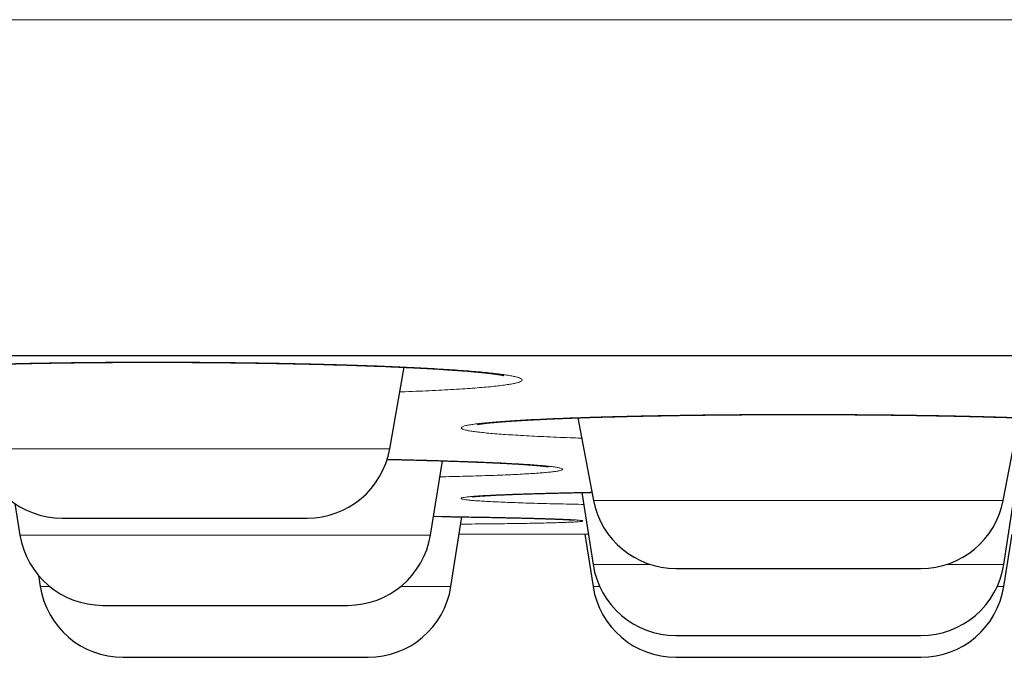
# Model space of a CAD drawing. Header units: millimetres. Extents: x 8 to 482, y 12 to 243.
# Tile 242 of 256: x 429.86 to 435.73, y 184.79 to 188.59. Entities that reach past the tile are written whole.
import ezdxf

# ---------------------------------------------------------------- set-up
doc = ezdxf.new("R2010")
doc.units = ezdxf.units.MM

msp = doc.modelspace()

# ---------------------------------------------------------------- linework, layer by layer
at = {"color": 7, "linetype": 'Continuous', "lineweight": 30}
for p, q in [((432.0632, 186.0288), (432.149, 186.5156)), ((433.1841, 186.2141), (433.2785, 185.7216)), ((435.7215, 185.7216), (435.8159, 186.2141)), ((432.3061, 185.515), (432.3784, 185.9576)), ((433.2088, 185.7686), (433.2755, 185.339)), ((435.7245, 185.339), (435.7912, 185.7686)), ((429.8276, 185.7029), (429.8583, 185.515)), ((432.428, 185.2076), (432.4938, 185.6234)), ((432.4777, 185.5215), (433.2474, 185.5199)), ((433.2263, 185.52), (433.2757, 185.2076)), ((435.7243, 185.2076), (435.7737, 185.52)), ((429.9689, 185.274), (429.9794, 185.2076)), ((433.7695, 184.7856), (435.2305, 184.7856))]:
    msp.add_line(p, q, dxfattribs=at)
at = {"color": 8, "linetype": 'Continuous', "lineweight": 0}
for p, q in [((429.6175, 186.0288), (432.0632, 186.0288)), ((433.2785, 185.7216), (435.7215, 185.7216)), ((429.8583, 185.515), (432.3061, 185.515)), ((433.2755, 185.339), (433.6185, 185.339)), ((435.3815, 185.339), (435.7245, 185.339)), ((429.9794, 185.2076), (430.0365, 185.2076)), ((432.128, 185.2076), (432.428, 185.2076)), ((433.2757, 185.2076), (433.3149, 185.2076)), ((435.6851, 185.2076), (435.7243, 185.2076))]:
    msp.add_line(p, q, dxfattribs=at)
at = {"color": 7, "linetype": 'Continuous', "lineweight": 30}
for centre, start, end in [((430.1099, 186.1156), 190, 270), ((431.5708, 186.1156), 270, 350), ((433.7695, 185.8156), 190.84432, 270), ((435.2305, 185.8156), 270, 349.15568), ((430.3518, 185.5956), 189.27461, 270), ((431.8127, 185.5956), 270, 350.72539), ((433.7695, 185.4156), 188.81619, 270), ((435.2305, 185.4156), 270, 351.18381), ((430.4733, 185.2856), 188.98141, 270), ((431.9342, 185.2856), 270, 351.01859), ((433.7695, 185.2856), 188.98141, 270), ((435.2305, 185.2856), 270, 351.01859)]:
    msp.add_arc(centre, 0.5, start, end, dxfattribs=at)
at = {"color": 8, "linetype": 'Continuous', "lineweight": 0}
for points, knots in [([(481.9986, 188.5884), (481.9967, 188.5884), (481.9931, 188.5884), (481.9635, 188.5884), (481.9164, 188.5884), (481.85, 188.5884), (481.7648, 188.5884), (481.661, 188.5884), (481.5344, 188.5884), (481.3832, 188.5884), (481.2051, 188.5884), (481.0052, 188.5884), (480.7837, 188.5884), (480.5482, 188.5884), (480.3014, 188.5884), (480.0455, 188.5884), (479.773, 188.5884), (479.484, 188.5884), (479.1789, 188.5884), (478.858, 188.5884), (478.5106, 188.5884), (478.1352, 188.5884), (477.7302, 188.5884), (477.3081, 188.5884), (476.8692, 188.5884), (476.4052, 188.5884), (475.9152, 188.5884), (475.3989, 188.5884), (474.8663, 188.5884), (474.3183, 188.5884), (473.7555, 188.5884), (473.1895, 188.5884), (472.622, 188.5884), (472.0546, 188.5884), (471.4764, 188.5884), (470.8881, 188.5884), (470.2783, 188.5884), (469.6469, 188.5884), (468.9936, 188.5884), (468.3317, 188.5884), (467.6617, 188.5884), (466.9843, 188.5884), (466.3131, 188.5884), (465.6491, 188.5884), (464.9936, 188.5884), (464.3337, 188.5884), (463.6698, 188.5884), (462.9614, 188.5884), (462.2076, 188.5884), (461.4078, 188.5884), (460.6053, 188.5884), (459.8009, 188.5884), (458.9953, 188.5884), (458.2042, 188.5884), (457.4285, 188.5884), (456.6689, 188.5884), (455.9104, 188.5884), (455.1533, 188.5884), (454.3982, 188.5884), (453.6455, 188.5884), (452.8955, 188.5884), (452.1486, 188.5884), (451.4052, 188.5884), (450.67, 188.5884), (449.9432, 188.5884), (449.2251, 188.5884), (448.5116, 188.5884), (447.7843, 188.5884), (447.0437, 188.5884), (446.29, 188.5884), (445.5428, 188.5884), (444.8021, 188.5884), (444.0682, 188.5884), (443.2989, 188.5884), (442.4952, 188.5884), (441.6578, 188.5884), (440.831, 188.5884), (440.0092, 188.5884), (439.193, 188.5884), (438.3825, 188.5884), (437.5835, 188.5884), (436.7961, 188.5884), (436.0204, 188.5884), (435.2563, 188.5884), (434.5006, 188.5884), (433.7454, 188.5884), (432.983, 188.5884), (432.209, 188.5884), (431.4234, 188.5884), (430.6311, 188.5884), (429.8324, 188.5884), (429.0274, 188.5884), (428.2117, 188.5884), (427.4155, 188.5884), (426.6397, 188.5884), (425.8849, 188.5884), (425.1222, 188.5884), (424.3516, 188.5884), (423.5735, 188.5884), (422.788, 188.5884), (421.9955, 188.5884), (421.2097, 188.5884), (420.431, 188.5884), (419.6599, 188.5884), (418.8835, 188.5884), (418.1022, 188.5884), (417.3164, 188.5884), (416.5417, 188.5884), (415.7786, 188.5884), (415.0273, 188.5884), (414.2735, 188.5884), (413.5175, 188.5884), (412.7598, 188.5884), (412.0007, 188.5884), (411.2409, 188.5884), (410.4807, 188.5884), (409.7207, 188.5884), (408.966, 188.5884), (408.2171, 188.5884), (407.4744, 188.5884), (406.7341, 188.5884), (406.0056, 188.5884), (405.2894, 188.5884), (404.5857, 188.5884), (403.8864, 188.5884), (403.1922, 188.5884), (402.5037, 188.5884), (401.8346, 188.5884), (401.1849, 188.5884), (400.5547, 188.5884), (399.9317, 188.5884), (399.3165, 188.5884), (398.6973, 188.5884), (398.0755, 188.5884), (397.4525, 188.5884), (396.841, 188.5884), (396.2416, 188.5884), (395.6551, 188.5884), (395.0932, 188.5884), (394.5556, 188.5884), (394.0417, 188.5884), (393.5418, 188.5884), (393.0562, 188.5884), (392.6001, 188.5884), (392.1721, 188.5884), (391.7712, 188.5884), (391.3839, 188.5884), (391.0107, 188.5884), (390.652, 188.5884), (390.3082, 188.5884), (389.9686, 188.5884), (389.6355, 188.5884), (389.3114, 188.5884), (389.007, 188.5884), (388.7228, 188.5884), (388.4671, 188.5884), (388.2382, 188.5884), (388.0342, 188.5884), (387.8479, 188.5884), (387.6797, 188.5884), (387.5296, 188.5884), (387.3979, 188.5884), (387.281, 188.5884), (387.1812, 188.5884), (387.1009, 188.5884), (387.0438, 188.5884), (387.0081, 188.5884), (387.0036, 188.5884), (387.0014, 188.5884)], [0, 0, 0, 0, 0.006366, 0.012731, 0.019093, 0.025451, 0.031804, 0.038151, 0.044491, 0.051454, 0.058404, 0.065341, 0.072263, 0.079167, 0.085427, 0.091671, 0.097897, 0.104104, 0.110291, 0.116458, 0.122602, 0.129334, 0.136037, 0.14271, 0.14935, 0.155958, 0.162929, 0.16986, 0.17675, 0.183598, 0.190403, 0.197163, 0.203494, 0.209785, 0.216033, 0.222238, 0.2284, 0.234886, 0.241322, 0.247706, 0.254039, 0.260318, 0.266545, 0.272366, 0.278139, 0.283864, 0.28954, 0.295167, 0.301787, 0.308337, 0.314817, 0.321226, 0.327565, 0.333834, 0.339679, 0.345462, 0.351183, 0.35684, 0.362435, 0.367969, 0.37344, 0.378849, 0.384196, 0.389483, 0.394616, 0.39969, 0.404706, 0.409665, 0.414956, 0.42018, 0.425339, 0.430432, 0.435461, 0.440426, 0.446196, 0.451879, 0.457477, 0.46299, 0.468529, 0.473982, 0.47935, 0.484635, 0.489837, 0.494958, 0.5, 0.50503, 0.51014, 0.515331, 0.520604, 0.525959, 0.531302, 0.536726, 0.542235, 0.547828, 0.552894, 0.558029, 0.563235, 0.568511, 0.573858, 0.579277, 0.584769, 0.590335, 0.595692, 0.601117, 0.606609, 0.61217, 0.617799, 0.623497, 0.628933, 0.634431, 0.639991, 0.645613, 0.651298, 0.657046, 0.662856, 0.668729, 0.674665, 0.680663, 0.686615, 0.692628, 0.698701, 0.704833, 0.710803, 0.716827, 0.722907, 0.729041, 0.735229, 0.74147, 0.747404, 0.753384, 0.759411, 0.765483, 0.7716, 0.778136, 0.784722, 0.791356, 0.798037, 0.804764, 0.811537, 0.817963, 0.824428, 0.83093, 0.837468, 0.844042, 0.850048, 0.856081, 0.86214, 0.868225, 0.874334, 0.880467, 0.886623, 0.893419, 0.900239, 0.907083, 0.913948, 0.920833, 0.927109, 0.933399, 0.939702, 0.946017, 0.952343, 0.958678, 0.965021, 0.972007, 0.978999, 0.985997, 0.992997, 1, 1, 1, 1]), ([(429.5555, 186.3804), (429.5273, 186.3817), (429.4704, 186.3842), (429.3903, 186.3884), (429.3143, 186.3927), (429.2432, 186.3972), (429.1772, 186.4019), (429.116, 186.4067), (429.0601, 186.4117), (429.0097, 186.4168), (428.9652, 186.422), (428.9268, 186.4273), (428.8945, 186.4326), (428.8683, 186.438), (428.8482, 186.4434), (428.8342, 186.4489), (428.8264, 186.4543), (428.8249, 186.4597), (428.8299, 186.4651), (428.8412, 186.4704), (428.8588, 186.4757), (428.8829, 186.4809), (428.9131, 186.486), (428.9491, 186.491), (428.9909, 186.4958), (429.0384, 186.5005), (429.0916, 186.505), (429.1505, 186.5093), (429.2151, 186.5135), (429.285, 186.5175), (429.3596, 186.5213), (429.4385, 186.5248), (429.5215, 186.5281), (429.6085, 186.5311), (429.6996, 186.5338), (429.7947, 186.5363), (429.8936, 186.5386), (429.9956, 186.5405), (430.0998, 186.5422), (430.2059, 186.5436), (430.3138, 186.5446), (430.4235, 186.5454), (430.535, 186.5458), (430.6479, 186.546), (430.7613, 186.5458), (430.8744, 186.5454), (430.987, 186.5446), (431.0991, 186.5436), (431.2107, 186.5422), (431.3217, 186.5405), (431.4314, 186.5386), (431.5391, 186.5363), (431.644, 186.5338), (431.7458, 186.5311), (431.8447, 186.5281), (431.9407, 186.5248), (432.0336, 186.5213), (432.1232, 186.5175), (432.2088, 186.5135), (432.2898, 186.5094), (432.3657, 186.505), (432.4367, 186.5005), (432.5026, 186.4958), (432.5636, 186.491), (432.6194, 186.486), (432.6698, 186.4809), (432.7143, 186.4757), (432.7527, 186.4704), (432.785, 186.4651), (432.8111, 186.4598), (432.831, 186.4543), (432.8448, 186.4489), (432.8525, 186.4434), (432.8538, 186.438), (432.8488, 186.4326), (432.8374, 186.4273), (432.8197, 186.422), (432.7956, 186.4168), (432.7654, 186.4117), (432.7292, 186.4067), (432.6873, 186.4019), (432.6397, 186.3972), (432.5864, 186.3927), (432.5275, 186.3884), (432.4629, 186.3842), (432.393, 186.3803), (432.3185, 186.3765), (432.2396, 186.373), (432.1744, 186.3704), (432.1342, 186.369), (432.1231, 186.3686)], [0, 0, 0, 0, 0.011276, 0.022726, 0.034121, 0.045496, 0.056888, 0.068334, 0.079869, 0.091382, 0.102813, 0.114198, 0.125573, 0.136975, 0.14844, 0.160003, 0.171496, 0.182912, 0.194289, 0.205662, 0.217068, 0.228543, 0.240123, 0.251624, 0.263045, 0.274421, 0.28579, 0.297188, 0.308651, 0.320215, 0.331752, 0.343196, 0.354583, 0.36595, 0.377334, 0.388772, 0.400299, 0.41187, 0.423345, 0.434761, 0.446154, 0.457562, 0.469021, 0.480567, 0.492091, 0.503536, 0.514936, 0.52633, 0.537754, 0.549245, 0.560838, 0.572343, 0.583766, 0.595143, 0.60651, 0.617906, 0.629365, 0.640925, 0.652467, 0.663915, 0.675306, 0.686675, 0.698059, 0.709495, 0.721019, 0.732577, 0.744038, 0.755437, 0.76681, 0.778194, 0.789625, 0.80114, 0.812682, 0.824132, 0.835526, 0.846901, 0.858293, 0.869738, 0.881273, 0.892786, 0.904217, 0.915601, 0.926976, 0.938377, 0.949842, 0.961405, 0.972898, 0.984315, 0.995691, 1, 1, 1, 1]), ([(433.2074, 186.0928), (433.1917, 186.0933), (433.147, 186.0948), (433.0778, 186.0975), (432.9997, 186.1007), (432.9267, 186.1042), (432.859, 186.1078), (432.7967, 186.1115), (432.7396, 186.1153), (432.6879, 186.1193), (432.6417, 186.1234), (432.6012, 186.1276), (432.5668, 186.1319), (432.5387, 186.1362), (432.5168, 186.1406), (432.5011, 186.1451), (432.4916, 186.1495), (432.4884, 186.154), (432.4914, 186.1586), (432.5007, 186.163), (432.5163, 186.1674), (432.5381, 186.1718), (432.5663, 186.1762), (432.6007, 186.1804), (432.6411, 186.1847), (432.6872, 186.1888), (432.7387, 186.1928), (432.7956, 186.1966), (432.8578, 186.2003), (432.9255, 186.2039), (432.9985, 186.2074), (433.0765, 186.2106), (433.1589, 186.2137), (433.245, 186.2167), (433.3347, 186.2194), (433.428, 186.2218), (433.5248, 186.2241), (433.6251, 186.2262), (433.7288, 186.228), (433.8349, 186.2296), (433.9428, 186.231), (434.0519, 186.2321), (434.1622, 186.233), (434.2737, 186.2336), (434.3864, 186.234), (434.4999, 186.2341), (434.6133, 186.234), (434.7259, 186.2336), (434.8374, 186.233), (434.9477, 186.2321), (435.0569, 186.231), (435.1649, 186.2296), (435.2711, 186.228), (435.3747, 186.2262), (435.4749, 186.2241), (435.5717, 186.2218), (435.6649, 186.2194), (435.7547, 186.2167), (435.841, 186.2138), (435.9234, 186.2106), (436.0014, 186.2074), (436.0743, 186.2039), (436.1419, 186.2004), (436.2042, 186.1966), (436.2611, 186.1928), (436.3127, 186.1888), (436.3589, 186.1847), (436.3993, 186.1805), (436.4337, 186.1762), (436.4618, 186.1718), (436.4837, 186.1675), (436.4992, 186.163), (436.5085, 186.1586), (436.5116, 186.1541), (436.5084, 186.1495), (436.499, 186.1451), (436.4833, 186.1406), (436.4614, 186.1363), (436.4332, 186.1319), (436.3988, 186.1276), (436.3584, 186.1234), (436.3122, 186.1193), (436.2605, 186.1153), (436.2035, 186.1115), (436.1412, 186.1078), (436.0734, 186.1042), (436.0004, 186.1008), (435.9223, 186.0975), (435.853, 186.0948), (435.8083, 186.0933), (435.7926, 186.0928)], [0, 0, 0, 0, 0.006207, 0.017756, 0.029332, 0.040816, 0.052244, 0.063653, 0.075078, 0.086557, 0.098125, 0.109672, 0.121136, 0.132555, 0.143963, 0.155398, 0.166896, 0.178493, 0.19002, 0.20147, 0.212879, 0.224286, 0.235725, 0.247234, 0.258848, 0.270383, 0.281837, 0.293246, 0.304648, 0.316079, 0.327576, 0.339175, 0.350745, 0.362222, 0.373643, 0.385043, 0.396461, 0.407932, 0.419494, 0.431098, 0.442607, 0.454056, 0.465483, 0.476925, 0.488417, 0.499997, 0.511556, 0.523034, 0.534468, 0.545895, 0.557352, 0.568876, 0.580503, 0.592042, 0.603499, 0.614909, 0.62631, 0.637738, 0.649231, 0.660824, 0.6724, 0.683883, 0.695306, 0.706709, 0.718126, 0.729595, 0.741152, 0.752745, 0.764239, 0.775671, 0.787078, 0.798495, 0.80996, 0.821508, 0.833083, 0.844567, 0.855994, 0.867403, 0.878828, 0.890307, 0.901876, 0.913422, 0.924886, 0.936303, 0.947711, 0.959147, 0.970645, 0.982243, 0.993769, 1, 1, 1, 1]), ([(432.0476, 185.9663), (432.0684, 185.9659), (432.1222, 185.9647), (432.2056, 185.9627), (432.2979, 185.9602), (432.3864, 185.9577), (432.4706, 185.9549), (432.5499, 185.9521), (432.6245, 185.9492), (432.6943, 185.9461), (432.7593, 185.943), (432.8192, 185.9397), (432.8738, 185.9364), (432.9226, 185.933), (432.9653, 185.9296), (433.002, 185.9262), (433.0328, 185.9227), (433.0575, 185.9191), (433.0761, 185.9156), (433.0886, 185.912), (433.0947, 185.9085), (433.0944, 185.905), (433.0877, 185.9015), (433.0747, 185.8981), (433.0552, 185.8947), (433.0296, 185.8914), (432.998, 185.8881), (432.9606, 185.885), (432.9173, 185.8819), (432.8683, 185.879), (432.8135, 185.8762), (432.7528, 185.8735), (432.6867, 185.8709), (432.6156, 185.8684), (432.5402, 185.8661), (432.4602, 185.864), (432.4009, 185.8626), (432.3671, 185.8619), (432.3628, 185.8618)], [0, 0, 0, 0, 0.018105, 0.046821, 0.075748, 0.104745, 0.133511, 0.162137, 0.190713, 0.219331, 0.248084, 0.27706, 0.305983, 0.3347, 0.3633, 0.391877, 0.42052, 0.449322, 0.478373, 0.507243, 0.535922, 0.564501, 0.593072, 0.621727, 0.650557, 0.679651, 0.708543, 0.737232, 0.765811, 0.794371, 0.823005, 0.851804, 0.880858, 0.909839, 0.938588, 0.967195, 0.995752, 1, 1, 1, 1]), ([(433.2199, 185.6975), (433.1995, 185.6979), (433.15, 185.6989), (433.0761, 185.7005), (432.9979, 185.7024), (432.925, 185.7044), (432.8573, 185.7064), (432.795, 185.7086), (432.738, 185.7108), (432.6864, 185.7131), (432.6402, 185.7155), (432.5997, 185.718), (432.5653, 185.7204), (432.5371, 185.7229), (432.5153, 185.7255), (432.4997, 185.728), (432.4904, 185.7306), (432.4874, 185.7332), (432.4905, 185.7358), (432.4999, 185.7384), (432.5156, 185.741), (432.5376, 185.7435), (432.5658, 185.746), (432.6002, 185.7485), (432.6407, 185.751), (432.6869, 185.7533), (432.7386, 185.7556), (432.7957, 185.7579), (432.8581, 185.76), (432.9259, 185.7621), (432.999, 185.7641), (433.0769, 185.766), (433.1594, 185.7678), (433.2236, 185.769), (433.2615, 185.7697), (433.2692, 185.7698)], [0, 0, 0, 0, 0.021943, 0.053528, 0.085076, 0.116366, 0.147495, 0.178563, 0.209672, 0.240921, 0.272409, 0.303998, 0.33532, 0.366471, 0.397551, 0.428661, 0.459899, 0.491366, 0.522905, 0.554195, 0.585333, 0.616418, 0.647551, 0.678832, 0.710357, 0.741815, 0.77305, 0.80416, 0.835245, 0.866405, 0.897739, 0.929345, 0.960749, 0.991946, 1, 1, 1, 1]), ([(432.3242, 185.6259), (432.3359, 185.6257), (432.3789, 185.6252), (432.4496, 185.6241), (432.536, 185.6228), (432.618, 185.6213), (432.696, 185.6199), (432.7696, 185.6184), (432.8383, 185.6168), (432.9016, 185.6152), (432.9593, 185.6137), (433.0113, 185.612), (433.0578, 185.6104), (433.0986, 185.6088), (433.1337, 185.6071), (433.1627, 185.6054), (433.1855, 185.6038), (433.2019, 185.6022), (433.2119, 185.6006), (433.2156, 185.599), (433.2129, 185.5974), (433.204, 185.5958), (433.189, 185.5943), (433.1677, 185.5929), (433.1404, 185.5914), (433.1069, 185.5901), (433.0673, 185.5888), (433.0215, 185.5875), (432.9698, 185.5863), (432.9128, 185.5851), (432.8507, 185.5841), (432.7837, 185.5831), (432.7118, 185.5822), (432.6348, 185.5813), (432.56, 185.5806), (432.509, 185.5802), (432.4869, 185.5801)], [0, 0, 0, 0, 0.011152, 0.041215, 0.071225, 0.101279, 0.131472, 0.1619, 0.192277, 0.222436, 0.252473, 0.282483, 0.312563, 0.34281, 0.373317, 0.403636, 0.433755, 0.463769, 0.493774, 0.523867, 0.554144, 0.584699, 0.615039, 0.645168, 0.675181, 0.705174, 0.735246, 0.765492, 0.796006, 0.82644, 0.856631, 0.886673, 0.916663, 0.9467, 0.976878, 1, 1, 1, 1])]:
    msp.add_open_spline(points, degree=3, knots=knots, dxfattribs=at)
at = {"color": 7, "linetype": 'Continuous', "lineweight": 30}
for points, knots in [([(389.0014, 186.5856), (389.0019, 186.5856), (389.0027, 186.5856), (389.0096, 186.5856), (389.0206, 186.5856), (389.036, 186.5856), (389.0559, 186.5856), (389.0802, 186.5856), (389.1099, 186.5856), (389.1454, 186.5856), (389.1875, 186.5856), (389.2348, 186.5856), (389.2875, 186.5856), (389.3456, 186.5856), (389.409, 186.5856), (389.4778, 186.5856), (389.5518, 186.5856), (389.6313, 186.5856), (389.7156, 186.5856), (389.8046, 186.5856), (389.8981, 186.5856), (389.9967, 186.5856), (390.1008, 186.5856), (390.2105, 186.5856), (390.3259, 186.5856), (390.4464, 186.5856), (390.572, 186.5856), (390.7019, 186.5856), (390.8359, 186.5856), (390.9741, 186.5856), (391.1171, 186.5856), (391.2661, 186.5856), (391.421, 186.5856), (391.5821, 186.5856), (391.7483, 186.5856), (391.9196, 186.5856), (392.096, 186.5856), (392.2775, 186.5856), (392.4582, 186.5856), (392.6376, 186.5856), (392.815, 186.5856), (392.9965, 186.5856), (393.1819, 186.5856), (393.3713, 186.5856), (393.5646, 186.5856), (393.7685, 186.5856), (393.9835, 186.5856), (394.2099, 186.5856), (394.4412, 186.5856), (394.6773, 186.5856), (394.9182, 186.5856), (395.1639, 186.5856), (395.4144, 186.5856), (395.6697, 186.5856), (395.9298, 186.5856), (396.1932, 186.5856), (396.4596, 186.5856), (396.7289, 186.5856), (397.0024, 186.5856), (397.2815, 186.5856), (397.5663, 186.5856), (397.8568, 186.5856), (398.1513, 186.5856), (398.4499, 186.5856), (398.7507, 186.5856), (399.0536, 186.5856), (399.3586, 186.5856), (399.6674, 186.5856), (399.9823, 186.5856), (400.3033, 186.5856), (400.6305, 186.5856), (400.9617, 186.5856), (401.297, 186.5856), (401.6363, 186.5856), (401.9797, 186.5856), (402.3162, 186.5856), (402.6454, 186.5856), (402.9667, 186.5856), (403.2909, 186.5856), (403.618, 186.5856), (403.9481, 186.5856), (404.2811, 186.5856), (404.6282, 186.5856), (404.9898, 186.5856), (405.3662, 186.5856), (405.7462, 186.5856), (406.1297, 186.5856), (406.5167, 186.5856), (406.9073, 186.5856), (407.3014, 186.5856), (407.6991, 186.5856), (408.1003, 186.5856), (408.5026, 186.5856), (408.906, 186.5856), (409.3101, 186.5856), (409.7169, 186.5856), (410.1285, 186.5856), (410.545, 186.5856), (410.9663, 186.5856), (411.39, 186.5856), (411.8161, 186.5856), (412.242, 186.5856), (412.6676, 186.5856), (413.093, 186.5856), (413.5207, 186.5856), (413.9536, 186.5856), (414.3917, 186.5856), (414.8352, 186.5856), (415.281, 186.5856), (415.7292, 186.5856), (416.1799, 186.5856), (416.6328, 186.5856), (417.074, 186.5856), (417.5028, 186.5856), (417.919, 186.5856), (418.3367, 186.5856), (418.7557, 186.5856), (419.1762, 186.5856), (419.5981, 186.5856), (420.0356, 186.5856), (420.4888, 186.5856), (420.9578, 186.5856), (421.4287, 186.5856), (421.9012, 186.5856), (422.3755, 186.5856), (422.8515, 186.5856), (423.3292, 186.5856), (423.8087, 186.5856), (424.2899, 186.5856), (424.77, 186.5856), (425.2488, 186.5856), (425.7261, 186.5856), (426.2043, 186.5856), (426.6858, 186.5856), (427.1706, 186.5856), (427.6586, 186.5856), (428.1469, 186.5856), (428.6357, 186.5856), (429.1218, 186.5856), (429.6054, 186.5856), (430.0865, 186.5856), (430.5678, 186.5856), (431.0528, 186.5856), (431.5414, 186.5856), (432.0336, 186.5856), (432.5262, 186.5856), (433.0192, 186.5856), (433.5125, 186.5856), (434.0061, 186.5856), (434.4847, 186.5856), (434.9479, 186.5856), (435.3957, 186.5856), (435.8431, 186.5856), (436.2903, 186.5856), (436.7372, 186.5856), (437.1838, 186.5856), (437.6451, 186.5856), (438.1208, 186.5856), (438.6112, 186.5856), (439.1011, 186.5856), (439.5908, 186.5856), (440.0801, 186.5856), (440.5691, 186.5856), (441.0577, 186.5856), (441.546, 186.5856), (442.0339, 186.5856), (442.5186, 186.5856), (443.0001, 186.5856), (443.4779, 186.5856), (443.9547, 186.5856), (444.4327, 186.5856), (444.912, 186.5856), (445.3924, 186.5856), (445.8711, 186.5856), (446.3481, 186.5856), (446.8205, 186.5856), (447.2884, 186.5856), (447.7518, 186.5856), (448.2136, 186.5856), (448.6768, 186.5856), (449.1415, 186.5856), (449.6076, 186.5856), (450.0719, 186.5856), (450.5345, 186.5856), (450.9954, 186.5856), (451.4546, 186.5856), (451.8977, 186.5856), (452.3248, 186.5856), (452.7359, 186.5856), (453.1451, 186.5856), (453.5523, 186.5856), (453.9576, 186.5856), (454.361, 186.5856), (454.7757, 186.5856), (455.2017, 186.5856), (455.6386, 186.5856), (456.0731, 186.5856), (456.5053, 186.5856), (456.9352, 186.5856), (457.3627, 186.5856), (457.7878, 186.5856), (458.2105, 186.5856), (458.6309, 186.5856), (459.0465, 186.5856), (459.4572, 186.5856), (459.8629, 186.5856), (460.2657, 186.5856), (460.6675, 186.5856), (461.0683, 186.5856), (461.468, 186.5856), (461.8641, 186.5856), (462.2567, 186.5856), (462.6435, 186.5856), (463.0245, 186.5856), (463.3997, 186.5856), (463.7716, 186.5856), (464.1426, 186.5856), (464.5126, 186.5856), (464.8815, 186.5856), (465.2469, 186.5856), (465.6088, 186.5856), (465.9671, 186.5856), (466.3218, 186.5856), (466.6621, 186.5856), (466.988, 186.5856), (467.3, 186.5856), (467.6086, 186.5856), (467.9138, 186.5856), (468.2158, 186.5856), (468.5144, 186.5856), (468.8196, 186.5856), (469.1309, 186.5856), (469.4479, 186.5856), (469.7608, 186.5856), (470.0698, 186.5856), (470.3747, 186.5856), (470.6756, 186.5856), (470.9725, 186.5856), (471.2654, 186.5856), (471.5543, 186.5856), (471.8374, 186.5856), (472.1149, 186.5856), (472.3866, 186.5856), (472.6541, 186.5856), (472.9185, 186.5856), (473.1798, 186.5856), (473.4379, 186.5856), (473.6912, 186.5856), (473.9396, 186.5856), (474.1819, 186.5856), (474.4179, 186.5856), (474.6479, 186.5856), (474.8733, 186.5856), (475.0955, 186.5856), (475.3145, 186.5856), (475.5302, 186.5856), (475.741, 186.5856), (475.947, 186.5856), (476.1482, 186.5856), (476.3445, 186.5856), (476.5301, 186.5856), (476.7053, 186.5856), (476.8705, 186.5856), (477.0315, 186.5856), (477.1884, 186.5856), (477.341, 186.5856), (477.4895, 186.5856), (477.6386, 186.5856), (477.7878, 186.5856), (477.9366, 186.5856), (478.0804, 186.5856), (478.2191, 186.5856), (478.3527, 186.5856), (478.4812, 186.5856), (478.6047, 186.5856), (478.7231, 186.5856), (478.8364, 186.5856), (478.944, 186.5856), (479.046, 186.5856), (479.1425, 186.5856), (479.2339, 186.5856), (479.3207, 186.5856), (479.4027, 186.5856), (479.4799, 186.5856), (479.5518, 186.5856), (479.6183, 186.5856), (479.6791, 186.5856), (479.7343, 186.5856), (479.784, 186.5856), (479.8285, 186.5856), (479.8682, 186.5856), (479.9029, 186.5856), (479.9324, 186.5856), (479.9565, 186.5856), (479.9753, 186.5856), (479.9887, 186.5856), (479.997, 186.5856), (479.9981, 186.5856), (479.9986, 186.5856)], [0, 0, 0, 0, 0.003135, 0.006267, 0.009399, 0.012529, 0.015659, 0.018788, 0.021917, 0.02536, 0.028802, 0.032246, 0.035691, 0.039138, 0.042588, 0.04604, 0.049495, 0.052953, 0.056415, 0.05982, 0.063229, 0.066635, 0.070037, 0.073497, 0.076954, 0.080407, 0.083858, 0.087306, 0.090691, 0.094074, 0.097456, 0.100837, 0.104287, 0.107736, 0.111187, 0.114638, 0.11809, 0.121544, 0.125, 0.128134, 0.131267, 0.134398, 0.137529, 0.140658, 0.143787, 0.146916, 0.150359, 0.153801, 0.157245, 0.16069, 0.164138, 0.167587, 0.171039, 0.174494, 0.177953, 0.181415, 0.18482, 0.188229, 0.191635, 0.195037, 0.198497, 0.201954, 0.205407, 0.208858, 0.212306, 0.215691, 0.219074, 0.222456, 0.225837, 0.229287, 0.232736, 0.236187, 0.239638, 0.24309, 0.246544, 0.25, 0.253134, 0.256267, 0.259398, 0.262529, 0.265658, 0.268787, 0.271916, 0.275359, 0.278801, 0.282245, 0.28569, 0.289138, 0.292587, 0.296039, 0.299494, 0.302953, 0.306415, 0.30982, 0.313229, 0.316635, 0.320037, 0.323497, 0.326954, 0.330407, 0.333858, 0.337306, 0.340691, 0.344074, 0.347456, 0.350837, 0.354287, 0.357736, 0.361187, 0.364638, 0.36809, 0.371544, 0.375, 0.378134, 0.381267, 0.384398, 0.387529, 0.390658, 0.393787, 0.396916, 0.400359, 0.403801, 0.407245, 0.41069, 0.414138, 0.417587, 0.421039, 0.424494, 0.427953, 0.431415, 0.43482, 0.438229, 0.441635, 0.445037, 0.448497, 0.451954, 0.455407, 0.458858, 0.462306, 0.465691, 0.469074, 0.472456, 0.475837, 0.479287, 0.482736, 0.486187, 0.489638, 0.49309, 0.496544, 0.5, 0.503134, 0.506267, 0.509398, 0.512529, 0.515658, 0.518787, 0.521916, 0.525359, 0.528801, 0.532245, 0.53569, 0.539138, 0.542587, 0.546039, 0.549494, 0.552953, 0.556415, 0.55982, 0.563229, 0.566635, 0.570037, 0.573497, 0.576954, 0.580407, 0.583858, 0.587306, 0.590691, 0.594074, 0.597456, 0.600837, 0.604287, 0.607736, 0.611187, 0.614638, 0.61809, 0.621544, 0.625, 0.628134, 0.631267, 0.634398, 0.637529, 0.640658, 0.643787, 0.646916, 0.650359, 0.653801, 0.657245, 0.66069, 0.664138, 0.667587, 0.671039, 0.674494, 0.677953, 0.681415, 0.68482, 0.688229, 0.691635, 0.695037, 0.698497, 0.701954, 0.705407, 0.708858, 0.712306, 0.715691, 0.719074, 0.722456, 0.725837, 0.729287, 0.732736, 0.736187, 0.739638, 0.74309, 0.746544, 0.75, 0.753134, 0.756267, 0.759398, 0.762529, 0.765658, 0.768787, 0.771916, 0.775359, 0.778801, 0.782245, 0.78569, 0.789138, 0.792587, 0.796039, 0.799494, 0.802953, 0.806415, 0.80982, 0.813229, 0.816635, 0.820037, 0.823497, 0.826954, 0.830407, 0.833858, 0.837306, 0.840691, 0.844074, 0.847456, 0.850837, 0.854287, 0.857736, 0.861187, 0.864638, 0.86809, 0.871544, 0.875, 0.878134, 0.881267, 0.884398, 0.887529, 0.890658, 0.893787, 0.896916, 0.900359, 0.903801, 0.907245, 0.91069, 0.914138, 0.917587, 0.921039, 0.924494, 0.927953, 0.931415, 0.93482, 0.938229, 0.941635, 0.945038, 0.948498, 0.951955, 0.955408, 0.958859, 0.962307, 0.965692, 0.969075, 0.972457, 0.975838, 0.979288, 0.982737, 0.986187, 0.989638, 0.99309, 0.996544, 1, 1, 1, 1]), ([(428.9364, 186.4843), (428.9363, 186.4843), (428.9363, 186.4843), (428.9369, 186.4844), (428.9386, 186.4848), (428.9412, 186.4853), (428.9447, 186.486), (428.9492, 186.4868), (428.955, 186.4878), (428.9617, 186.4889), (428.9708, 186.4902), (428.9824, 186.4918), (428.9967, 186.4936), (429.0122, 186.4955), (429.0283, 186.4972), (429.0445, 186.4989), (429.061, 186.5005), (429.0783, 186.5021), (429.0972, 186.5037), (429.1179, 186.5054), (429.1409, 186.5072), (429.1666, 186.5091), (429.19, 186.5107), (429.2092, 186.512), (429.2224, 186.5128), (429.2339, 186.5135), (429.2438, 186.5141), (429.2518, 186.5146), (429.258, 186.515), (429.2626, 186.5152), (429.2666, 186.5155), (429.2708, 186.5157), (429.2778, 186.5161), (429.2884, 186.5167), (429.3022, 186.5174), (429.3176, 186.5183), (429.3345, 186.5191), (429.3536, 186.5201), (429.3751, 186.5211), (429.3991, 186.5222), (429.4252, 186.5234), (429.4603, 186.5249), (429.5041, 186.5266), (429.5569, 186.5286), (429.6169, 186.5306), (429.6843, 186.5327), (429.7594, 186.5348), (429.8352, 186.5367), (429.9113, 186.5384), (429.9876, 186.5398), (430.0644, 186.5411), (430.1425, 186.5423), (430.2226, 186.5433), (430.3048, 186.5441), (430.389, 186.5447), (430.4752, 186.5452), (430.5632, 186.5455), (430.653, 186.5456), (430.7441, 186.5455), (430.8364, 186.5452), (430.9294, 186.5446), (431.0226, 186.5439), (431.1154, 186.5429), (431.2073, 186.5418), (431.2981, 186.5404), (431.3876, 186.5389), (431.4758, 186.5372), (431.5623, 186.5353), (431.647, 186.5332), (431.7292, 186.531), (431.8083, 186.5287), (431.8836, 186.5262), (431.9552, 186.5237), (432.023, 186.5211), (432.0871, 186.5184), (432.1476, 186.5157), (432.2047, 186.513), (432.2585, 186.5102), (432.3091, 186.5074), (432.3489, 186.505), (432.3787, 186.5032), (432.3991, 186.5018), (432.4171, 186.5006), (432.4326, 186.4996), (432.4448, 186.4987), (432.4549, 186.498), (432.4644, 186.4973), (432.4755, 186.4965), (432.488, 186.4956), (432.5018, 186.4945), (432.5169, 186.4933), (432.5326, 186.492), (432.5509, 186.4905), (432.5704, 186.4887), (432.5905, 186.4869), (432.6083, 186.4851), (432.6229, 186.4836), (432.6345, 186.4824), (432.6432, 186.4814), (432.6505, 186.4806), (432.6573, 186.4798), (432.6645, 186.479), (432.6723, 186.478), (432.6806, 186.477), (432.6895, 186.4758), (432.6971, 186.4748), (432.7034, 186.4739), (432.7085, 186.4731), (432.7135, 186.4723), (432.7185, 186.4715), (432.7234, 186.4707), (432.7279, 186.47), (432.7317, 186.4693), (432.7347, 186.4687), (432.7371, 186.4683), (432.7388, 186.4679), (432.7403, 186.4676), (432.7417, 186.4673), (432.7428, 186.4671), (432.7435, 186.4669), (432.7437, 186.4668), (432.7437, 186.4669), (432.7437, 186.4669)], [0, 0, 0, 0, 0.001528, 0.005764, 0.010464, 0.015785, 0.021064, 0.026829, 0.032476, 0.038545, 0.045041, 0.054105, 0.063154, 0.07216, 0.08069, 0.088593, 0.095935, 0.103467, 0.111232, 0.119438, 0.127965, 0.137209, 0.147173, 0.151997, 0.156294, 0.159993, 0.163093, 0.165593, 0.167493, 0.168792, 0.169857, 0.171132, 0.172619, 0.176155, 0.18051, 0.184725, 0.189496, 0.19482, 0.200697, 0.207126, 0.214102, 0.221261, 0.234232, 0.247009, 0.259595, 0.276452, 0.29296, 0.309122, 0.324941, 0.340417, 0.355575, 0.370791, 0.386195, 0.40179, 0.417582, 0.433573, 0.449769, 0.466178, 0.482774, 0.499528, 0.516449, 0.533466, 0.550429, 0.567335, 0.584187, 0.600989, 0.617743, 0.634452, 0.651118, 0.667688, 0.683913, 0.699765, 0.715247, 0.73036, 0.745108, 0.759512, 0.773627, 0.78746, 0.801015, 0.814296, 0.820828, 0.826921, 0.832364, 0.837157, 0.841302, 0.843833, 0.846913, 0.850542, 0.854719, 0.859444, 0.864716, 0.870511, 0.876298, 0.884922, 0.892975, 0.900456, 0.907368, 0.912278, 0.916415, 0.919781, 0.923065, 0.926874, 0.931123, 0.935875, 0.941156, 0.94706, 0.950581, 0.954292, 0.958193, 0.962283, 0.966561, 0.9709, 0.974739, 0.978312, 0.981209, 0.983879, 0.986653, 0.989531, 0.992892, 0.996272, 0.99967, 1, 1, 1, 1]), ([(432.5863, 186.1748), (432.5863, 186.1748), (432.5863, 186.1748), (432.587, 186.175), (432.5883, 186.1752), (432.5903, 186.1756), (432.593, 186.1761), (432.5962, 186.1766), (432.5996, 186.1772), (432.6032, 186.1777), (432.6067, 186.1782), (432.6101, 186.1787), (432.6141, 186.1792), (432.6191, 186.1799), (432.6257, 186.1807), (432.6359, 186.1819), (432.6502, 186.1835), (432.6695, 186.1855), (432.6909, 186.1875), (432.7109, 186.1892), (432.7287, 186.1906), (432.7431, 186.1918), (432.7573, 186.1928), (432.7704, 186.1938), (432.7815, 186.1945), (432.7912, 186.1952), (432.8009, 186.1959), (432.8118, 186.1966), (432.825, 186.1974), (432.8405, 186.1984), (432.8585, 186.1995), (432.8793, 186.2006), (432.9049, 186.2021), (432.9344, 186.2036), (432.9668, 186.2052), (432.9982, 186.2067), (433.0286, 186.208), (433.0579, 186.2093), (433.0857, 186.2104), (433.1126, 186.2115), (433.14, 186.2125), (433.1725, 186.2137), (433.2114, 186.2151), (433.2575, 186.2166), (433.3038, 186.218), (433.3496, 186.2193), (433.3941, 186.2205), (433.4414, 186.2217), (433.4904, 186.2229), (433.5447, 186.2241), (433.603, 186.2253), (433.6647, 186.2265), (433.7261, 186.2276), (433.7868, 186.2286), (433.8466, 186.2294), (433.9034, 186.2302), (433.9571, 186.2308), (434.0081, 186.2314), (434.0581, 186.2319), (434.1156, 186.2324), (434.1823, 186.2328), (434.2587, 186.2333), (434.3386, 186.2336), (434.4193, 186.2338), (434.5005, 186.2339), (434.5817, 186.2338), (434.6651, 186.2336), (434.7502, 186.2332), (434.8364, 186.2327), (434.9231, 186.232), (435.0099, 186.2312), (435.0969, 186.2302), (435.1836, 186.229), (435.2651, 186.2277), (435.3414, 186.2264), (435.4124, 186.225), (435.4827, 186.2235), (435.5515, 186.2219), (435.6176, 186.2202), (435.6803, 186.2184), (435.7394, 186.2167), (435.7949, 186.2148), (435.8469, 186.213), (435.8955, 186.2112), (435.9416, 186.2093), (435.9881, 186.2073), (436.036, 186.2051), (436.0851, 186.2026), (436.1232, 186.2005), (436.151, 186.1989), (436.1684, 186.1978), (436.184, 186.1968), (436.1973, 186.196), (436.2085, 186.1952), (436.2173, 186.1946), (436.2241, 186.1942), (436.2298, 186.1937), (436.2361, 186.1933), (436.2439, 186.1927), (436.2534, 186.192), (436.2643, 186.1912), (436.2764, 186.1902), (436.2889, 186.1892), (436.3041, 186.1879), (436.3208, 186.1864), (436.3385, 186.1847), (436.3544, 186.183), (436.367, 186.1816), (436.3771, 186.1803), (436.3849, 186.1793), (436.3915, 186.1784), (436.3969, 186.1777), (436.401, 186.177), (436.4044, 186.1765), (436.407, 186.1761), (436.409, 186.1757), (436.4107, 186.1754), (436.4119, 186.1752), (436.4128, 186.175), (436.4129, 186.175), (436.4129, 186.175)], [0, 0, 0, 0, 0.001814, 0.004511, 0.007521, 0.011243, 0.01568, 0.020009, 0.02437, 0.028339, 0.031916, 0.035097, 0.037884, 0.042166, 0.046951, 0.05224, 0.063013, 0.073676, 0.0843, 0.095374, 0.101385, 0.10754, 0.113493, 0.118603, 0.122853, 0.126243, 0.129487, 0.133393, 0.138002, 0.143314, 0.149332, 0.156056, 0.163457, 0.173535, 0.183033, 0.19195, 0.200286, 0.208175, 0.215458, 0.222141, 0.228882, 0.236058, 0.24611, 0.256905, 0.268442, 0.277751, 0.287492, 0.297664, 0.308178, 0.318455, 0.331393, 0.343748, 0.355519, 0.367698, 0.379187, 0.389987, 0.4001, 0.409526, 0.418623, 0.428005, 0.441386, 0.455328, 0.469835, 0.484912, 0.49912, 0.513786, 0.528887, 0.544403, 0.560151, 0.57609, 0.592226, 0.60856, 0.625097, 0.641839, 0.655951, 0.670209, 0.684615, 0.699144, 0.713388, 0.727216, 0.74063, 0.75363, 0.766218, 0.778393, 0.79016, 0.80209, 0.816048, 0.830633, 0.845845, 0.851993, 0.85807, 0.863506, 0.868255, 0.872319, 0.875698, 0.878045, 0.879949, 0.882299, 0.8854, 0.889253, 0.893768, 0.899004, 0.904693, 0.910276, 0.919934, 0.929196, 0.938082, 0.947156, 0.953283, 0.959471, 0.965112, 0.970129, 0.974533, 0.978557, 0.982295, 0.985332, 0.988407, 0.992044, 0.996258, 1, 1, 1, 1]), ([(432.0476, 185.9661), (432.0625, 185.9658), (432.0967, 185.9651), (432.1499, 185.9638), (432.2051, 185.9625), (432.2587, 185.9611), (432.3106, 185.9596), (432.3631, 185.9581), (432.416, 185.9564), (432.469, 185.9547), (432.5211, 185.9528), (432.5706, 185.9509), (432.6163, 185.949), (432.658, 185.9472), (432.6959, 185.9455), (432.7303, 185.9438), (432.7613, 185.9422), (432.7893, 185.9407), (432.8131, 185.9393), (432.8339, 185.938), (432.8523, 185.9369), (432.8699, 185.9357), (432.8868, 185.9345), (432.9021, 185.9334), (432.9157, 185.9324), (432.9278, 185.9314), (432.9393, 185.9304), (432.9488, 185.9296), (432.9569, 185.9288), (432.9635, 185.9282), (432.9701, 185.9275), (432.9768, 185.9269), (432.9833, 185.9262), (432.9891, 185.9255), (432.9941, 185.9249), (432.998, 185.9244), (433.0012, 185.924), (433.0038, 185.9236), (433.0061, 185.9233), (433.0081, 185.923), (433.0098, 185.9227), (433.0101, 185.9227), (433.0103, 185.9226)], [0, 0, 0, 0, 0.028803, 0.06584, 0.104836, 0.139828, 0.176271, 0.214163, 0.253506, 0.294309, 0.336504, 0.37791, 0.417488, 0.455233, 0.491138, 0.525197, 0.557406, 0.58776, 0.616701, 0.639461, 0.66237, 0.685426, 0.708629, 0.731225, 0.751628, 0.770279, 0.789219, 0.80961, 0.821855, 0.834946, 0.84904, 0.864135, 0.880227, 0.896186, 0.910456, 0.923032, 0.933934, 0.944882, 0.957064, 0.970476, 0.985112, 1, 1, 1, 1]), ([(432.5571, 185.7434), (432.557, 185.7434), (432.5568, 185.7433), (432.5591, 185.7437), (432.5646, 185.7443), (432.5719, 185.745), (432.5805, 185.7458), (432.5904, 185.7467), (432.6004, 185.7474), (432.61, 185.7481), (432.619, 185.7488), (432.6278, 185.7493), (432.6371, 185.7499), (432.6475, 185.7505), (432.6591, 185.7512), (432.6728, 185.7519), (432.6891, 185.7528), (432.7085, 185.7537), (432.7304, 185.7547), (432.7545, 185.7558), (432.781, 185.7569), (432.8099, 185.758), (432.8371, 185.7589), (432.8617, 185.7598), (432.8822, 185.7604), (432.9022, 185.7611), (432.9222, 185.7617), (432.9419, 185.7623), (432.9609, 185.7628), (432.9779, 185.7633), (432.9927, 185.7637), (433.0052, 185.764), (433.0159, 185.7643), (433.0262, 185.7645), (433.0377, 185.7648), (433.0513, 185.7652), (433.0671, 185.7655), (433.0854, 185.766), (433.1056, 185.7664), (433.1307, 185.767), (433.1606, 185.7676), (433.1962, 185.7683), (433.2325, 185.769), (433.2575, 185.7695), (433.2693, 185.7697)], [0, 0, 0, 0, 0.005188, 0.038874, 0.073651, 0.106827, 0.138288, 0.167925, 0.195188, 0.219981, 0.239559, 0.257671, 0.276718, 0.297083, 0.318765, 0.341764, 0.370673, 0.401717, 0.434899, 0.470218, 0.50576, 0.543227, 0.582616, 0.606727, 0.630984, 0.653624, 0.674502, 0.69706, 0.717122, 0.734689, 0.749762, 0.76234, 0.772425, 0.781727, 0.792805, 0.80592, 0.821072, 0.838262, 0.857321, 0.877442, 0.906667, 0.937696, 0.97053, 1, 1, 1, 1]), ([(430.1102, 185.6156), (430.1103, 185.6156), (430.1104, 185.6156), (430.1154, 185.6156), (430.1246, 185.6156), (430.136, 185.6156), (430.1475, 185.6156), (430.1576, 185.6156), (430.1687, 185.6156), (430.181, 185.6156), (430.1972, 185.6156), (430.2186, 185.6156), (430.2462, 185.6156), (430.2767, 185.6156), (430.3098, 185.6156), (430.3453, 185.6156), (430.3828, 185.6156), (430.4225, 185.6156), (430.4642, 185.6156), (430.5049, 185.6156), (430.5437, 185.6156), (430.5801, 185.6156), (430.6172, 185.6156), (430.6548, 185.6156), (430.6929, 185.6156), (430.7317, 185.6156), (430.7578, 185.6156), (430.7709, 185.6156)], [0, 0, 0, 0, 0.038053, 0.088847, 0.139709, 0.190934, 0.218986, 0.246832, 0.274518, 0.30209, 0.329595, 0.37541, 0.421388, 0.467744, 0.514374, 0.560517, 0.606388, 0.652203, 0.698181, 0.744537, 0.781357, 0.817892, 0.854246, 0.890527, 0.926842, 0.963298, 1, 1, 1, 1]), ([(430.7709, 185.6156), (430.7894, 185.6156), (430.8261, 185.6156), (430.8812, 185.6156), (430.9359, 185.6156), (430.9901, 185.6156), (431.0355, 185.6156), (431.0723, 185.6156), (431.1006, 185.6156), (431.1283, 185.6156), (431.1554, 185.6156), (431.1878, 185.6156), (431.225, 185.6156), (431.2663, 185.6156), (431.3058, 185.6156), (431.3433, 185.6156), (431.3784, 185.6156), (431.4107, 185.6156), (431.4403, 185.6156), (431.4673, 185.6156), (431.4897, 185.6156), (431.5083, 185.6156), (431.5234, 185.6156), (431.5364, 185.6156), (431.5473, 185.6156), (431.5562, 185.6156), (431.5631, 185.6156), (431.5683, 185.6156), (431.5711, 185.6156), (431.5706, 185.6156), (431.5704, 185.6156)], [0, 0, 0, 0, 0.04558, 0.090735, 0.135724, 0.18081, 0.226254, 0.251099, 0.275763, 0.300285, 0.324707, 0.349069, 0.389648, 0.430372, 0.47143, 0.512731, 0.553601, 0.59423, 0.63481, 0.675533, 0.716592, 0.749259, 0.781656, 0.813874, 0.846009, 0.878156, 0.910411, 0.942867, 0.988515, 1, 1, 1, 1]), ([(432.3721, 185.6252), (432.3827, 185.6251), (432.4138, 185.6246), (432.4637, 185.6239), (432.5219, 185.6229), (432.5785, 185.6219), (432.6331, 185.621), (432.6855, 185.62), (432.7357, 185.6189), (432.784, 185.6179), (432.8245, 185.617), (432.8578, 185.6162), (432.8843, 185.6155), (432.9088, 185.6149), (432.9308, 185.6143), (432.9509, 185.6137), (432.9691, 185.6131), (432.9853, 185.6126), (432.9989, 185.6122), (433.01, 185.6118), (433.0178, 185.6116), (433.0233, 185.6114), (433.0276, 185.6112), (433.0326, 185.6111), (433.0387, 185.6108), (433.0459, 185.6106), (433.0541, 185.6103), (433.0626, 185.6099), (433.0713, 185.6096), (433.0862, 185.609), (433.1057, 185.6081), (433.1272, 185.607), (433.1418, 185.6061), (433.1514, 185.6055), (433.1574, 185.605), (433.1612, 185.6047), (433.1617, 185.6046), (433.162, 185.6046)], [0, 0, 0, 0, 0.023747, 0.069885, 0.116358, 0.163164, 0.210296, 0.256795, 0.303594, 0.350682, 0.398053, 0.42797, 0.457957, 0.486483, 0.512734, 0.536712, 0.561201, 0.58276, 0.60139, 0.617093, 0.629872, 0.635751, 0.641454, 0.649024, 0.658579, 0.670119, 0.683382, 0.698297, 0.713414, 0.72851, 0.779583, 0.83057, 0.88241, 0.91343, 0.944596, 0.973657, 1, 1, 1, 1]), ([(433.7695, 185.3156), (433.77, 185.3156), (433.7708, 185.3156), (433.7771, 185.3156), (433.7874, 185.3156), (433.8018, 185.3156), (433.8174, 185.3156), (433.8323, 185.3156), (433.845, 185.3156), (433.8588, 185.3156), (433.8735, 185.3156), (433.8928, 185.3156), (433.9176, 185.3156), (433.949, 185.3156), (433.9832, 185.3156), (434.0197, 185.3156), (434.0583, 185.3156), (434.0988, 185.3156), (434.1411, 185.3156), (434.1852, 185.3156), (434.2278, 185.3156), (434.2682, 185.3156), (434.3059, 185.3156), (434.344, 185.3156), (434.3825, 185.3156), (434.4213, 185.3156), (434.4605, 185.3156), (434.4868, 185.3156), (434.5, 185.3156)], [0, 0, 0, 0, 0.048415, 0.096344, 0.144059, 0.19184, 0.239961, 0.266312, 0.292471, 0.318479, 0.344381, 0.370219, 0.413258, 0.45645, 0.499997, 0.543801, 0.587148, 0.630239, 0.673278, 0.71647, 0.760017, 0.794606, 0.828927, 0.863078, 0.897161, 0.931275, 0.965522, 1, 1, 1, 1]), ([(434.5, 185.3156), (434.5185, 185.3156), (434.5553, 185.3156), (434.6101, 185.3156), (434.664, 185.3156), (434.7171, 185.3156), (434.7612, 185.3156), (434.7968, 185.3156), (434.824, 185.3156), (434.8505, 185.3156), (434.8763, 185.3156), (434.907, 185.3156), (434.942, 185.3156), (434.9805, 185.3156), (435.017, 185.3156), (435.0511, 185.3156), (435.0826, 185.3156), (435.1113, 185.3156), (435.137, 185.3156), (435.1598, 185.3156), (435.1783, 185.3156), (435.1931, 185.3156), (435.2046, 185.3156), (435.2141, 185.3156), (435.2214, 185.3156), (435.2266, 185.3156), (435.2299, 185.3156), (435.2303, 185.3156), (435.2305, 185.3156)], [0, 0, 0, 0, 0.048342, 0.096233, 0.143948, 0.191766, 0.239964, 0.266315, 0.292473, 0.318481, 0.344382, 0.370221, 0.413259, 0.45645, 0.499997, 0.5438, 0.587147, 0.630238, 0.673276, 0.716467, 0.760014, 0.794661, 0.82902, 0.863191, 0.897274, 0.931369, 0.965577, 1, 1, 1, 1]), ([(430.352, 185.0956), (430.3519, 185.0956), (430.3513, 185.0956), (430.3541, 185.0956), (430.3609, 185.0956), (430.3704, 185.0956), (430.3804, 185.0956), (430.3893, 185.0956), (430.3993, 185.0956), (430.4104, 185.0956), (430.4253, 185.0956), (430.445, 185.0956), (430.4709, 185.0956), (430.4998, 185.0956), (430.5314, 185.0956), (430.5653, 185.0956), (430.6015, 185.0956), (430.6399, 185.0956), (430.6805, 185.0956), (430.7202, 185.0956), (430.7582, 185.0956), (430.794, 185.0956), (430.8304, 185.0956), (430.8675, 185.0956), (430.9053, 185.0956), (430.9437, 185.0956), (430.9697, 185.0956), (430.9828, 185.0956)], [0, 0, 0, 0, 0.010292, 0.062551, 0.114882, 0.167585, 0.196446, 0.225096, 0.253581, 0.281949, 0.310248, 0.357385, 0.40469, 0.452384, 0.500359, 0.547834, 0.595028, 0.642166, 0.68947, 0.737164, 0.775047, 0.812636, 0.85004, 0.887368, 0.924731, 0.962239, 1, 1, 1, 1]), ([(430.9828, 185.0956), (431.0011, 185.0956), (431.0377, 185.0956), (431.0928, 185.0956), (431.1476, 185.0956), (431.2022, 185.0956), (431.2481, 185.0956), (431.2853, 185.0956), (431.314, 185.0956), (431.3421, 185.0956), (431.3697, 185.0956), (431.4028, 185.0956), (431.4408, 185.0956), (431.4832, 185.0956), (431.524, 185.0956), (431.5628, 185.0956), (431.5993, 185.0956), (431.6332, 185.0956), (431.6644, 185.0956), (431.693, 185.0956), (431.7172, 185.0956), (431.7373, 185.0956), (431.7539, 185.0956), (431.7684, 185.0956), (431.7809, 185.0956), (431.7914, 185.0956), (431.7999, 185.0956), (431.807, 185.0956), (431.812, 185.0956), (431.8123, 185.0956), (431.8124, 185.0956)], [0, 0, 0, 0, 0.0444751, 0.0885352, 0.1324337, 0.1764267, 0.2207687, 0.245012, 0.2690779, 0.2930056, 0.316835, 0.3406064, 0.3802021, 0.4199384, 0.4600018, 0.5003015, 0.5401809, 0.5798246, 0.6194203, 0.6591565, 0.6992198, 0.7310954, 0.7627065, 0.7941439, 0.8255, 0.8568677, 0.8883402, 0.9200093, 0.964551, 1, 1, 1, 1]), ([(433.7695, 184.9156), (433.77, 184.9156), (433.7708, 184.9156), (433.7771, 184.9156), (433.7874, 184.9156), (433.8018, 184.9156), (433.8174, 184.9156), (433.8323, 184.9156), (433.845, 184.9156), (433.8588, 184.9156), (433.8735, 184.9156), (433.8928, 184.9156), (433.9176, 184.9156), (433.949, 184.9156), (433.9832, 184.9156), (434.0197, 184.9156), (434.0583, 184.9156), (434.0988, 184.9156), (434.1411, 184.9156), (434.1852, 184.9156), (434.2278, 184.9156), (434.2682, 184.9156), (434.3059, 184.9156), (434.344, 184.9156), (434.3825, 184.9156), (434.4213, 184.9156), (434.4605, 184.9156), (434.4868, 184.9156), (434.5, 184.9156)], [0, 0, 0, 0, 0.048415, 0.096344, 0.144059, 0.19184, 0.239961, 0.266312, 0.292471, 0.318479, 0.344381, 0.370219, 0.413258, 0.45645, 0.499997, 0.543801, 0.587148, 0.630239, 0.673278, 0.71647, 0.760017, 0.794606, 0.828927, 0.863078, 0.897161, 0.931275, 0.965522, 1, 1, 1, 1]), ([(434.5, 184.9156), (434.5185, 184.9156), (434.5553, 184.9156), (434.6101, 184.9156), (434.664, 184.9156), (434.7171, 184.9156), (434.7612, 184.9156), (434.7968, 184.9156), (434.824, 184.9156), (434.8505, 184.9156), (434.8763, 184.9156), (434.907, 184.9156), (434.942, 184.9156), (434.9805, 184.9156), (435.017, 184.9156), (435.0511, 184.9156), (435.0826, 184.9156), (435.1113, 184.9156), (435.137, 184.9156), (435.1598, 184.9156), (435.1783, 184.9156), (435.1931, 184.9156), (435.2046, 184.9156), (435.2141, 184.9156), (435.2214, 184.9156), (435.2266, 184.9156), (435.2299, 184.9156), (435.2303, 184.9156), (435.2305, 184.9156)], [0, 0, 0, 0, 0.048342, 0.096233, 0.143948, 0.191766, 0.239964, 0.266315, 0.292473, 0.318481, 0.344382, 0.370221, 0.413259, 0.45645, 0.499997, 0.5438, 0.587147, 0.630238, 0.673276, 0.716467, 0.760014, 0.794661, 0.82902, 0.863191, 0.897274, 0.931369, 0.965577, 1, 1, 1, 1]), ([(430.4735, 184.7856), (430.4734, 184.7856), (430.4728, 184.7856), (430.4753, 184.7856), (430.4795, 184.7856), (430.484, 184.7856), (430.4897, 184.7856), (430.4966, 184.7856), (430.5065, 184.7856), (430.5204, 184.7856), (430.5397, 184.7856), (430.5622, 184.7856), (430.5876, 184.7856), (430.6158, 184.7856), (430.6466, 184.7856), (430.6799, 184.7856), (430.7158, 184.7856), (430.7514, 184.7856), (430.7861, 184.7856), (430.819, 184.7856), (430.8529, 184.7856), (430.8877, 184.7856), (430.9235, 184.7856), (430.9602, 184.7856), (430.9853, 184.7856), (430.9979, 184.7856)], [0, 0, 0, 0, 0.0122626, 0.0710765, 0.1032834, 0.1352546, 0.1670421, 0.1986991, 0.230279, 0.2828813, 0.3356704, 0.388894, 0.4424314, 0.4954106, 0.5480766, 0.600679, 0.6534679, 0.7066913, 0.748966, 0.7909133, 0.8326538, 0.8743098, 0.9160045, 0.9578608, 1, 1, 1, 1]), ([(430.9979, 184.7856), (431.0158, 184.7856), (431.0513, 184.7856), (431.1057, 184.7856), (431.1603, 184.7856), (431.2153, 184.7856), (431.2621, 184.7856), (431.3004, 184.7856), (431.3301, 184.7856), (431.3594, 184.7856), (431.3883, 184.7856), (431.4232, 184.7856), (431.4638, 184.7856), (431.5095, 184.7856), (431.5541, 184.7856), (431.5972, 184.7856), (431.6383, 184.7856), (431.6772, 184.7856), (431.7138, 184.7856), (431.7481, 184.7856), (431.7779, 184.7856), (431.8035, 184.7856), (431.8252, 184.7856), (431.845, 184.7856), (431.8629, 184.7856), (431.8788, 184.7856), (431.8929, 184.7856), (431.9066, 184.7856), (431.9189, 184.7856), (431.9283, 184.7856), (431.9336, 184.7856), (431.9338, 184.7856), (431.9339, 184.7856)], [0, 0, 0, 0, 0.040905, 0.081429, 0.121804, 0.162266, 0.203048, 0.225346, 0.24748, 0.269487, 0.291404, 0.313267, 0.349685, 0.386232, 0.423079, 0.460144, 0.496823, 0.533284, 0.569702, 0.606249, 0.643096, 0.672413, 0.701487, 0.730401, 0.75924, 0.78809, 0.817037, 0.846164, 0.88713, 0.927685, 0.96806, 1, 1, 1, 1])]:
    msp.add_open_spline(points, degree=3, knots=knots, dxfattribs=at)

doc.saveas('drawing.dxf')
